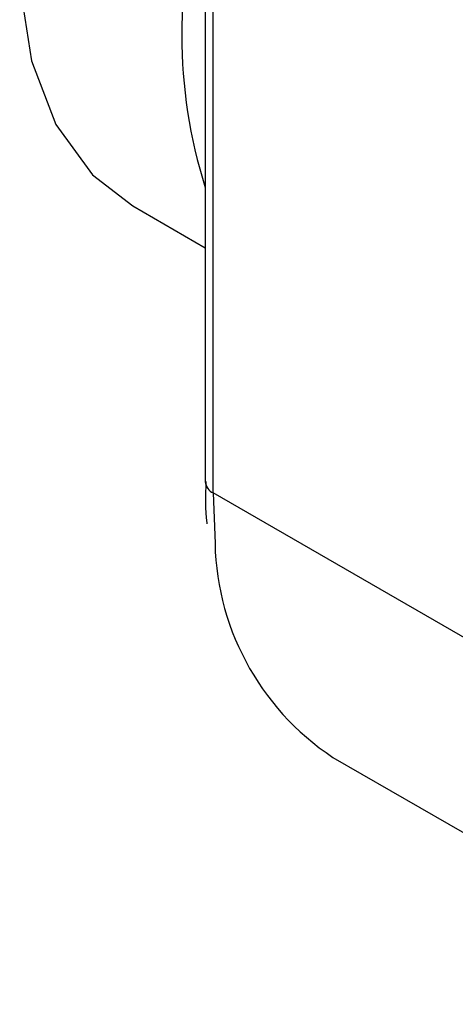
# Model space of a CAD drawing. Header units: millimetres. Extents: x 19 to 819, y 19 to 629.
# Tile 41 of 70: x 202.65 to 208.59, y 557.27 to 570.7. Entities that reach past the tile are written whole.
import ezdxf

# ---------------------------------------------------------------- set-up
doc = ezdxf.new("R2010")
doc.units = ezdxf.units.MM
doc.header["$LTSCALE"] = 3

msp = doc.modelspace()

# ---------------------------------------------------------------- linework, layer by layer
for p, q in [((205.1824, 576.0355), (205.1824, 564.3998)), ((205.2922, 564.2467), (205.2922, 575.8824)), ((204.1941, 568.1615), (205.1824, 567.591)), ((211.1258, 560.879), (205.2922, 564.2467)), ((205.2922, 564.2467), (205.3155, 563.6721)), ((206.9235, 560.6412), (212.7571, 557.2735))]:
    msp.add_line(p, q)
at = {"flags": 128}
msp.add_lwpolyline([(205.2462, 578.3721), (204.4531, 577.2521), (203.779, 576.0437), (203.2466, 574.7881), (202.8742, 573.528), (202.6745, 572.3064), (202.6541, 571.1648), (202.814, 570.1421), (203.1485, 569.2732), (203.6463, 568.5876), (204.1941, 568.1615)], dxfattribs=at)
for centre, radius, start, end in [((211.7976, 570.491), 6.9338, 162.56652, 197.43348), ((205.37, 564.4185), 0.1886, 185.6948, 245.62534), ((208.9099, 563.637), 3.5946, 179.44009, 236.45276)]:
    msp.add_arc(centre, radius, start, end)
msp.add_open_spline([(205.1932, 564.4056), (205.1861, 564.2107), (205.1788, 564.0107), (205.2057, 563.8311), (205.2063, 563.8265)], degree=3, knots=[0, 0, 0, 0, 0.9747429, 1, 1, 1, 1])

doc.saveas('drawing.dxf')
